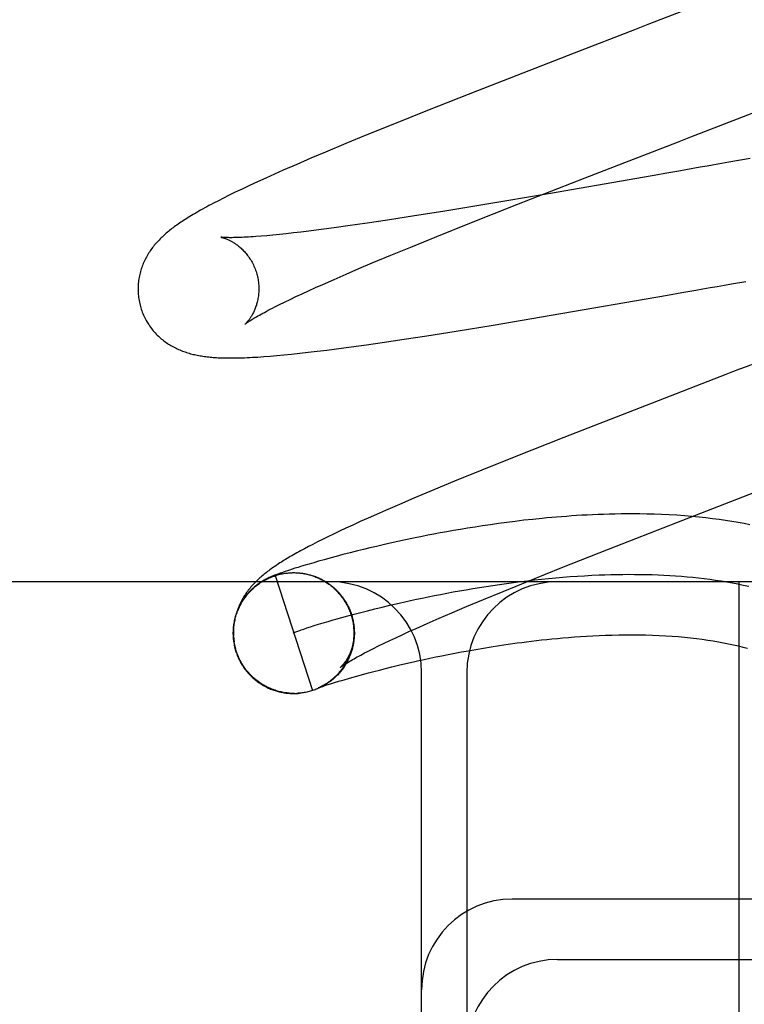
# Model space of a CAD drawing. Header units: inches. Extents: x 0 to 215, y 0 to 139.
# Tile 14 of 112: x 105.179 to 105.299, y 47.814 to 47.977. Entities that reach past the tile are written whole.
import ezdxf

# ---------------------------------------------------------------- set-up
doc = ezdxf.new("R2010")
doc.units = ezdxf.units.IN
doc.header["$LTSCALE"] = 11.804375
doc.header["$MEASUREMENT"] = 0
doc.linetypes.add('HIDDEN', pattern=[0.2, 0.1, -0.1])
doc.layers.add('DEFAULT_2', color=8, linetype='HIDDEN')

msp = doc.modelspace()

# ---------------------------------------------------------------- linework, layer by layer
at = {"layer": 'DEFAULT_2', "color": 8, "linetype": 'HIDDEN'}
for p, q in [((105.29834, 47.98189), (105.28262, 47.9758)), ((105.27041, 47.97108), (105.25444, 47.96486)), ((105.25444, 47.96486), (105.24642, 47.96168)), ((105.24642, 47.96168), (105.24069, 47.95939)), ((105.28975, 47.95722), (105.29986, 47.96113)), ((105.24069, 47.95939), (105.23613, 47.95754)), ((105.23263, 47.9561), (105.22927, 47.9547)), ((105.23613, 47.95754), (105.23263, 47.9561)), ((105.22927, 47.9547), (105.22685, 47.95367)), ((105.22685, 47.95367), (105.22451, 47.95267)), ((105.29955, 47.95363), (105.296, 47.95301)), ((105.22226, 47.95169), (105.22082, 47.95105)), ((105.22451, 47.95267), (105.22226, 47.95169)), ((105.28892, 47.95177), (105.28775, 47.95157)), ((105.21801, 47.94977), (105.21668, 47.94916)), ((105.2194, 47.95041), (105.21801, 47.94977)), ((105.22082, 47.95105), (105.2194, 47.95041)), ((105.26091, 47.94601), (105.27226, 47.95045)), ((105.28078, 47.95035), (105.26619, 47.94782)), ((105.28425, 47.95095), (105.28078, 47.95035)), ((105.21434, 47.94805), (105.21332, 47.94755)), ((105.21545, 47.94858), (105.21434, 47.94805)), ((105.21668, 47.94916), (105.21545, 47.94858)), ((105.21153, 47.94665), (105.21073, 47.94624)), ((105.21239, 47.94709), (105.21153, 47.94665)), ((105.21332, 47.94755), (105.21239, 47.94709)), ((105.26619, 47.94782), (105.25563, 47.94603)), ((105.24868, 47.94489), (105.24398, 47.94414)), ((105.25563, 47.94603), (105.24868, 47.94489)), ((105.25315, 47.94294), (105.26091, 47.94601)), ((105.23953, 47.94345), (105.23616, 47.94294)), ((105.24398, 47.94414), (105.23953, 47.94345)), ((105.2252, 47.94147), (105.22395, 47.94132)), ((105.22649, 47.94162), (105.2252, 47.94147)), ((105.22854, 47.94188), (105.22649, 47.94162)), ((105.2307, 47.94217), (105.22854, 47.94188)), ((105.23297, 47.94249), (105.2307, 47.94217)), ((105.23616, 47.94294), (105.23297, 47.94249)), ((105.24767, 47.94075), (105.25315, 47.94294)), ((105.21956, 47.94087), (105.21861, 47.94079)), ((105.22057, 47.94097), (105.21956, 47.94087)), ((105.22164, 47.94107), (105.22057, 47.94097)), ((105.22277, 47.94119), (105.22164, 47.94107)), ((105.22395, 47.94132), (105.22277, 47.94119)), ((105.24336, 47.93899), (105.24767, 47.94075)), ((105.24009, 47.93764), (105.24336, 47.93899)), ((105.23698, 47.93635), (105.24009, 47.93764)), ((105.23267, 47.93451), (105.23477, 47.93541)), ((105.23477, 47.93541), (105.23698, 47.93635)), ((105.2288, 47.93281), (105.23068, 47.93364)), ((105.23068, 47.93364), (105.23267, 47.93451)), ((105.29646, 47.93289), (105.29882, 47.9333)), ((105.2254, 47.93126), (105.22647, 47.93176)), ((105.22647, 47.93176), (105.22761, 47.93228)), ((105.22761, 47.93228), (105.2288, 47.93281)), ((105.28822, 47.93144), (105.29057, 47.93185)), ((105.2225, 47.92988), (105.22341, 47.93032)), ((105.22341, 47.93032), (105.22437, 47.93078)), ((105.22437, 47.93078), (105.2254, 47.93126)), ((105.26662, 47.9277), (105.28589, 47.93103)), ((105.28589, 47.93103), (105.28822, 47.93144)), ((105.22086, 47.92907), (105.22165, 47.92946)), ((105.22165, 47.92946), (105.2225, 47.92988)), ((105.25701, 47.92608), (105.26662, 47.9277)), ((105.24604, 47.92431), (105.25091, 47.92509)), ((105.25091, 47.92509), (105.25701, 47.92608)), ((105.23867, 47.9232), (105.24228, 47.92373)), ((105.24228, 47.92373), (105.24604, 47.92431)), ((105.22791, 47.92174), (105.22947, 47.92194)), ((105.22947, 47.92194), (105.23107, 47.92214)), ((105.23107, 47.92214), (105.23353, 47.92247)), ((105.23353, 47.92247), (105.23606, 47.92282)), ((105.23606, 47.92282), (105.23867, 47.9232)), ((105.2201, 47.92094), (105.22121, 47.92104)), ((105.22121, 47.92104), (105.22239, 47.92114)), ((105.22239, 47.92114), (105.22365, 47.92127)), ((105.22365, 47.92127), (105.22499, 47.92141)), ((105.22499, 47.92141), (105.22641, 47.92157)), ((105.22641, 47.92157), (105.22791, 47.92174)), ((105.28235, 47.91279), (105.26869, 47.90746)), ((105.26869, 47.90746), (105.26077, 47.90432)), ((105.26077, 47.90432), (105.25512, 47.90205)), ((105.25512, 47.90205), (105.25063, 47.90022)), ((105.25063, 47.90022), (105.24719, 47.89879)), ((105.2439, 47.89741), (105.24152, 47.8964)), ((105.24719, 47.89879), (105.2439, 47.89741)), ((105.24152, 47.8964), (105.23921, 47.8954)), ((105.23633, 47.89413), (105.23502, 47.89354)), ((105.23773, 47.89475), (105.23633, 47.89413)), ((105.23921, 47.8954), (105.23773, 47.89475)), ((105.23379, 47.89298), (105.23265, 47.89245)), ((105.23502, 47.89354), (105.23379, 47.89298)), ((105.25401, 47.89265), (105.25279, 47.89246)), ((105.25527, 47.89285), (105.25401, 47.89265)), ((105.25656, 47.89304), (105.25527, 47.89285)), ((105.25789, 47.89323), (105.25656, 47.89304)), ((105.25926, 47.89341), (105.25789, 47.89323)), ((105.26067, 47.89359), (105.25926, 47.89341)), ((105.26211, 47.89376), (105.26067, 47.89359)), ((105.2636, 47.89392), (105.26211, 47.89376)), ((105.27609, 47.88898), (105.28739, 47.8934)), ((105.22964, 47.89102), (105.22876, 47.89059)), ((105.23057, 47.89147), (105.22964, 47.89102)), ((105.23158, 47.89195), (105.23057, 47.89147)), ((105.23265, 47.89245), (105.23158, 47.89195)), ((105.24524, 47.89109), (105.24383, 47.8908)), ((105.24621, 47.89128), (105.24524, 47.89109)), ((105.24722, 47.89148), (105.24621, 47.89128)), ((105.24827, 47.89167), (105.24722, 47.89148)), ((105.24934, 47.89187), (105.24827, 47.89167)), ((105.25046, 47.89207), (105.24934, 47.89187)), ((105.2516, 47.89226), (105.25046, 47.89207)), ((105.25279, 47.89246), (105.2516, 47.89226)), ((105.22645, 47.88941), (105.22577, 47.88905)), ((105.22717, 47.88978), (105.22645, 47.88941)), ((105.22794, 47.89018), (105.22717, 47.88978)), ((105.22876, 47.89059), (105.22794, 47.89018)), ((105.23769, 47.88945), (105.23661, 47.8892)), ((105.23881, 47.88971), (105.23769, 47.88945)), ((105.23998, 47.88998), (105.23881, 47.88971)), ((105.24121, 47.89025), (105.23998, 47.88998)), ((105.24249, 47.89052), (105.24121, 47.89025)), ((105.24383, 47.8908), (105.24249, 47.89052)), ((105.22577, 47.88905), (105.22513, 47.88871)), ((105.23102, 47.88778), (105.22999, 47.8875)), ((105.23214, 47.88808), (105.23102, 47.88778)), ((105.23332, 47.88838), (105.23214, 47.88808)), ((105.23458, 47.8887), (105.23332, 47.88838)), ((105.23557, 47.88895), (105.23458, 47.8887)), ((105.23661, 47.8892), (105.23557, 47.88895)), ((105.26839, 47.88593), (105.27609, 47.88898)), ((105.22473, 47.88598), (105.22421, 47.88582)), ((105.22529, 47.88615), (105.22473, 47.88598)), ((105.2259, 47.88633), (105.22529, 47.88615)), ((105.22658, 47.88653), (105.2259, 47.88633)), ((105.22732, 47.88675), (105.22658, 47.88653)), ((105.22813, 47.88698), (105.22732, 47.88675)), ((105.22902, 47.88723), (105.22813, 47.88698)), ((105.22999, 47.8875), (105.22902, 47.88723)), ((105.22024, 47.88442), (105.22015, 47.88438)), ((105.22033, 47.88446), (105.22024, 47.88442)), ((105.22043, 47.8845), (105.22033, 47.88446)), ((105.22052, 47.88454), (105.22043, 47.8845)), ((105.22062, 47.88458), (105.22052, 47.88454)), ((105.22072, 47.88462), (105.22062, 47.88458)), ((105.22082, 47.88466), (105.22072, 47.88462)), ((105.22092, 47.8847), (105.22082, 47.88466)), ((105.22103, 47.88474), (105.22092, 47.8847)), ((105.22095, 47.88461), (105.22713, 47.86559)), ((105.2212, 47.8848), (105.22103, 47.88474)), ((105.22137, 47.88486), (105.2212, 47.8848)), ((105.22155, 47.88493), (105.22137, 47.88486)), ((105.22174, 47.885), (105.22155, 47.88493)), ((105.22201, 47.88509), (105.22174, 47.885)), ((105.2223, 47.88519), (105.22201, 47.88509)), ((105.22261, 47.8853), (105.2223, 47.88519)), ((105.22255, 47.88499), (105.22276, 47.88502)), ((105.22295, 47.88541), (105.22261, 47.8853)), ((105.22333, 47.88553), (105.22295, 47.88541)), ((105.22329, 47.88507), (105.22335, 47.88508)), ((105.22375, 47.88567), (105.22333, 47.88553)), ((105.22335, 47.88508), (105.22358, 47.88509)), ((105.22338, 47.88508), (105.22359, 47.88509)), ((105.2235, 47.88508), (105.22358, 47.88509)), ((105.22358, 47.88509), (105.22378, 47.8851)), ((105.22366, 47.88509), (105.22375, 47.88509)), ((105.22421, 47.88582), (105.22375, 47.88567)), ((105.22379, 47.8851), (105.224, 47.8851)), ((105.22413, 47.8851), (105.22423, 47.88509)), ((105.22455, 47.88508), (105.22481, 47.88507)), ((105.22462, 47.88508), (105.22483, 47.88507)), ((105.22467, 47.88507), (105.22479, 47.88506)), ((105.2249, 47.88505), (105.22503, 47.88504)), ((105.22565, 47.88497), (105.22585, 47.88494)), ((105.22596, 47.8849), (105.22624, 47.88485)), ((105.2264, 47.8848), (105.22664, 47.88476)), ((105.22664, 47.88476), (105.22686, 47.8847)), ((105.22683, 47.8847), (105.22706, 47.88464)), ((105.22703, 47.88464), (105.22725, 47.88457)), ((105.22723, 47.88458), (105.22745, 47.8845)), ((105.22742, 47.88451), (105.22764, 47.88443)), ((105.22761, 47.88444), (105.22784, 47.88435)), ((105.22781, 47.88436), (105.22803, 47.88427)), ((105.26295, 47.88374), (105.26839, 47.88593)), ((105.37766, 47.88358), (104.37766, 47.88358)), ((105.22001, 47.88432), (105.21991, 47.88428)), ((105.228, 47.88428), (105.22822, 47.88419)), ((105.22818, 47.8842), (105.2284, 47.8841)), ((105.22837, 47.88411), (105.22859, 47.88401)), ((105.22856, 47.88402), (105.22877, 47.88391)), ((105.22874, 47.88392), (105.22895, 47.88381)), ((105.22892, 47.88382), (105.22913, 47.88371)), ((105.2291, 47.88372), (105.22931, 47.8836)), ((105.22927, 47.88361), (105.22948, 47.88349)), ((105.22945, 47.8835), (105.22966, 47.88338)), ((105.22962, 47.88339), (105.22983, 47.88326)), ((105.22979, 47.88327), (105.22999, 47.88314)), ((105.22996, 47.88315), (105.23016, 47.88301)), ((105.23012, 47.88302), (105.23032, 47.88288)), ((105.23028, 47.8829), (105.23048, 47.88275)), ((105.23044, 47.88277), (105.23064, 47.88262)), ((105.25866, 47.882), (105.26295, 47.88374)), ((105.29766, 47.88358), (105.29766, 47.75858)), ((105.2306, 47.88263), (105.23079, 47.88248)), ((105.23075, 47.88249), (105.23094, 47.88234)), ((105.2309, 47.88235), (105.23109, 47.88219)), ((105.23105, 47.88221), (105.23124, 47.88205)), ((105.2312, 47.88206), (105.23138, 47.8819)), ((105.23134, 47.88191), (105.23152, 47.88174)), ((105.23148, 47.88176), (105.23165, 47.88159)), ((105.23161, 47.88161), (105.23179, 47.88143)), ((105.23175, 47.88145), (105.23191, 47.88127)), ((105.23188, 47.88129), (105.23204, 47.8811)), ((105.232, 47.88112), (105.23216, 47.88094)), ((105.25542, 47.88066), (105.25866, 47.882)), ((105.23212, 47.88096), (105.23228, 47.88077)), ((105.23224, 47.88079), (105.2324, 47.8806)), ((105.23236, 47.88062), (105.23251, 47.88042)), ((105.23247, 47.88044), (105.23262, 47.88024)), ((105.23258, 47.88027), (105.23272, 47.88007)), ((105.23268, 47.88009), (105.23282, 47.87989)), ((105.23863, 47.8794), (105.2399, 47.8797)), ((105.25235, 47.87938), (105.25542, 47.88066)), ((105.23195, 47.87767), (105.23295, 47.87794)), ((105.23295, 47.87794), (105.23399, 47.87822)), ((105.23399, 47.87822), (105.23509, 47.87851)), ((105.23509, 47.87851), (105.23623, 47.8788)), ((105.23623, 47.8788), (105.23741, 47.8791)), ((105.23741, 47.8791), (105.23863, 47.8794)), ((105.24808, 47.87755), (105.25016, 47.87845)), ((105.25016, 47.87845), (105.25235, 47.87938)), ((105.22677, 47.87613), (105.22741, 47.87634)), ((105.22741, 47.87634), (105.22811, 47.87655)), ((105.22811, 47.87655), (105.22887, 47.87678)), ((105.22887, 47.87678), (105.22968, 47.87702)), ((105.231, 47.8774), (105.23195, 47.87767)), ((105.23368, 47.87778), (105.23384, 47.87712)), ((105.23397, 47.87622), (105.23401, 47.8759)), ((105.24425, 47.87587), (105.24611, 47.87669)), ((105.24611, 47.87669), (105.24808, 47.87755)), ((105.22567, 47.87577), (105.22619, 47.87595)), ((105.22619, 47.87595), (105.22677, 47.87613)), ((105.234, 47.87599), (105.23402, 47.87569)), ((105.23401, 47.87575), (105.23401, 47.87536)), ((105.23402, 47.87552), (105.23402, 47.87516)), ((105.2409, 47.87434), (105.24196, 47.87483)), ((105.24196, 47.87483), (105.24308, 47.87534)), ((105.24308, 47.87534), (105.24425, 47.87587)), ((105.2144, 47.87244), (105.21416, 47.87358)), ((105.23381, 47.87295), (105.23373, 47.8727)), ((105.23385, 47.87316), (105.23377, 47.8729)), ((105.23722, 47.87257), (105.23806, 47.87298)), ((105.23806, 47.87298), (105.23895, 47.87341)), ((105.23895, 47.87341), (105.2399, 47.87387)), ((105.2399, 47.87387), (105.2409, 47.87434)), ((105.25669, 47.87283), (105.25805, 47.87304)), ((105.25805, 47.87304), (105.25947, 47.87325)), ((105.21422, 47.87281), (105.21445, 47.872)), ((105.21454, 47.87199), (105.2144, 47.87244)), ((105.23338, 47.87153), (105.2333, 47.87133)), ((105.23346, 47.87173), (105.23336, 47.87152)), ((105.23352, 47.87193), (105.23343, 47.87171)), ((105.23359, 47.87213), (105.2335, 47.8719)), ((105.23365, 47.87233), (105.23356, 47.8721)), ((105.23371, 47.87254), (105.23362, 47.8723)), ((105.23376, 47.87274), (105.23368, 47.8725)), ((105.23645, 47.87217), (105.23722, 47.87257)), ((105.24752, 47.87115), (105.24853, 47.87135)), ((105.24853, 47.87135), (105.24958, 47.87156)), ((105.24958, 47.87156), (105.25066, 47.87177)), ((105.25066, 47.87177), (105.25178, 47.87198)), ((105.25178, 47.87198), (105.25294, 47.87219)), ((105.25294, 47.87219), (105.25414, 47.87241)), ((105.25414, 47.87241), (105.25539, 47.87262)), ((105.25539, 47.87262), (105.25669, 47.87283)), ((105.24024, 47.8695), (105.24137, 47.86977)), ((105.24137, 47.86977), (105.24256, 47.87005)), ((105.24256, 47.87005), (105.24382, 47.87034)), ((105.24382, 47.87034), (105.2447, 47.87054)), ((105.2447, 47.87054), (105.2456, 47.87074)), ((105.2456, 47.87074), (105.24655, 47.87094)), ((105.24655, 47.87094), (105.24752, 47.87115)), ((105.23446, 47.86799), (105.23538, 47.86824)), ((105.23538, 47.86824), (105.2364, 47.86852)), ((105.2364, 47.86852), (105.23725, 47.86874)), ((105.23725, 47.86874), (105.23818, 47.86898)), ((105.23818, 47.86898), (105.23918, 47.86923)), ((105.23918, 47.86923), (105.24024, 47.8695)), ((105.24516, 47.77358), (105.24516, 47.86858)), ((105.25266, 47.86858), (105.25266, 47.77358)), ((105.22907, 47.86646), (105.22884, 47.86633)), ((105.22925, 47.86657), (105.22902, 47.86643)), ((105.22905, 47.86636), (105.22934, 47.86646)), ((105.22934, 47.86646), (105.22969, 47.86657)), ((105.22969, 47.86657), (105.2301, 47.8667)), ((105.2301, 47.8667), (105.23057, 47.86685)), ((105.23057, 47.86685), (105.2311, 47.86701)), ((105.2311, 47.86701), (105.23169, 47.86719)), ((105.23169, 47.86719), (105.23234, 47.86738)), ((105.23234, 47.86738), (105.23305, 47.86759)), ((105.23305, 47.86759), (105.23362, 47.86775)), ((105.23362, 47.86775), (105.23446, 47.86799)), ((105.2223, 47.86526), (105.22205, 47.86528)), ((105.2222, 47.86525), (105.2225, 47.86522)), ((105.22271, 47.86519), (105.2225, 47.86522)), ((105.22291, 47.86519), (105.22271, 47.86521)), ((105.22311, 47.86515), (105.22291, 47.86517)), ((105.22332, 47.86515), (105.22311, 47.86516)), ((105.22318, 47.86513), (105.2233, 47.86512)), ((105.22413, 47.8651), (105.22392, 47.8651)), ((105.22487, 47.86513), (105.22494, 47.86514)), ((105.22508, 47.86515), (105.22515, 47.86516)), ((105.22528, 47.86518), (105.22534, 47.86519)), ((105.22805, 47.86601), (105.22804, 47.86601)), ((105.22804, 47.86601), (105.22804, 47.86601)), ((105.22806, 47.86602), (105.22805, 47.86601)), ((105.22805, 47.86601), (105.22806, 47.86601)), ((105.22806, 47.86602), (105.2281, 47.86603)), ((105.22808, 47.86603), (105.22807, 47.86602)), ((105.2281, 47.86603), (105.22815, 47.86605)), ((105.22811, 47.86604), (105.2281, 47.86603)), ((105.22815, 47.86605), (105.22823, 47.86608)), ((105.22824, 47.86609), (105.22819, 47.86607)), ((105.22823, 47.86608), (105.22832, 47.86611)), ((105.2283, 47.86612), (105.22824, 47.86609)), ((105.22851, 47.86615), (105.22828, 47.86605)), ((105.22836, 47.86615), (105.2283, 47.86612)), ((105.22832, 47.86611), (105.22842, 47.86615)), ((105.22842, 47.86615), (105.2286, 47.86621)), ((105.2287, 47.86625), (105.22847, 47.86614)), ((105.2286, 47.86621), (105.2288, 47.86628)), ((105.22888, 47.86635), (105.22865, 47.86623)), ((105.2288, 47.86628), (105.22905, 47.86636)), ((105.37766, 47.83108), (105.26016, 47.83108)), ((105.26766, 47.82108), (105.37766, 47.82108))]:
    msp.add_line(p, q, dxfattribs=at)
for points in [[(105.28262, 47.9758), (105.28038, 47.97494), (105.27041, 47.97108)], [(105.27226, 47.95045), (105.28753, 47.95636), (105.28975, 47.95722)], [(105.296, 47.95301), (105.29481, 47.9528), (105.29245, 47.95239)], [(105.28775, 47.95157), (105.28542, 47.95116), (105.28425, 47.95095)], [(105.29245, 47.95239), (105.29127, 47.95218), (105.28892, 47.95177)], [(105.21073, 47.94624), (105.21035, 47.94604), (105.20998, 47.94584), (105.20962, 47.94565), (105.20927, 47.94546), (105.20893, 47.94527), (105.2086, 47.94509), (105.20828, 47.94491), (105.20798, 47.94473), (105.20767, 47.94456), (105.20738, 47.94439), (105.2071, 47.94422), (105.20682, 47.94405), (105.20655, 47.94388), (105.20629, 47.94372), (105.20603, 47.94356), (105.20578, 47.9434), (105.20554, 47.94324), (105.20531, 47.94308), (105.20508, 47.94293), (105.20486, 47.94278), (105.20464, 47.94263), (105.20443, 47.94248), (105.20423, 47.94233), (105.20403, 47.94218), (105.20383, 47.94203), (105.20364, 47.94188), (105.20345, 47.94173), (105.20327, 47.94158), (105.20309, 47.94143), (105.20291, 47.94128), (105.20273, 47.94112), (105.20255, 47.94097), (105.20238, 47.94081), (105.20221, 47.94065), (105.20204, 47.94049), (105.20188, 47.94032), (105.20171, 47.94015), (105.20155, 47.93998), (105.20139, 47.93981), (105.20124, 47.93963), (105.20108, 47.93946), (105.20093, 47.93928), (105.20079, 47.93909), (105.20065, 47.93891), (105.20051, 47.93872), (105.20037, 47.93854), (105.20024, 47.93835), (105.20011, 47.93815), (105.19998, 47.93795), (105.19986, 47.93775), (105.19974, 47.93755), (105.19963, 47.93734), (105.19952, 47.93714), (105.19941, 47.93692), (105.1993, 47.93671), (105.19921, 47.93649), (105.19911, 47.93628), (105.19902, 47.93606), (105.19894, 47.93583), (105.19885, 47.93561), (105.19878, 47.93538), (105.19871, 47.93515), (105.19864, 47.93492), (105.19857, 47.93468), (105.19852, 47.93444), (105.19846, 47.9342), (105.19842, 47.93396), (105.19837, 47.93371), (105.19834, 47.93346), (105.19831, 47.93321), (105.19828, 47.93296), (105.19826, 47.93271), (105.19825, 47.93245), (105.19824, 47.9322), (105.19824, 47.93194), (105.19825, 47.93168), (105.19826, 47.93142), (105.19827, 47.93116), (105.1983, 47.93091), (105.19833, 47.93065), (105.19836, 47.93039), (105.19841, 47.93013), (105.19846, 47.92988), (105.19851, 47.92962), (105.19857, 47.92937), (105.19863, 47.92916)], [(105.21861, 47.94079), (105.21773, 47.94072), (105.21731, 47.94069), (105.2169, 47.94067), (105.21651, 47.94064), (105.21614, 47.94062), (105.21579, 47.9406), (105.21545, 47.94059), (105.21513, 47.94058), (105.21483, 47.94056), (105.21454, 47.94056), (105.21428, 47.94055), (105.21402, 47.94055), (105.21379, 47.94054), (105.21357, 47.94054), (105.21337, 47.94054), (105.21319, 47.94055), (105.21302, 47.94055), (105.21286, 47.94055), (105.21272, 47.94056), (105.21259, 47.94056), (105.21248, 47.94057), (105.21237, 47.94058), (105.21228, 47.94058), (105.2122, 47.94059), (105.21214, 47.94059), (105.21208, 47.9406), (105.21203, 47.94061), (105.212, 47.94061), (105.21197, 47.94061), (105.21195, 47.94062), (105.21195, 47.94062)], [(105.21195, 47.94062), (105.21195, 47.94062), (105.21195, 47.94062), (105.21197, 47.94061), (105.21199, 47.94061), (105.21202, 47.9406), (105.21206, 47.94059), (105.2121, 47.94058), (105.21215, 47.94057), (105.2122, 47.94056), (105.21226, 47.94054), (105.21232, 47.94052), (105.21239, 47.9405), (105.21247, 47.94048), (105.21255, 47.94045), (105.21263, 47.94042), (105.21272, 47.94039), (105.21281, 47.94036), (105.2129, 47.94032), (105.213, 47.94028), (105.2131, 47.94024), (105.2132, 47.94019), (105.21331, 47.94014), (105.21341, 47.94009), (105.21352, 47.94003), (105.21364, 47.93997), (105.21375, 47.9399), (105.21387, 47.93983), (105.21399, 47.93976), (105.21412, 47.93969), (105.21424, 47.9396), (105.21437, 47.93952), (105.2145, 47.93943), (105.21463, 47.93933), (105.21476, 47.93923), (105.21489, 47.93912), (105.21503, 47.93901), (105.21516, 47.9389), (105.2153, 47.93878), (105.21544, 47.93865), (105.21557, 47.93851), (105.21571, 47.93837), (105.21585, 47.93823), (105.21598, 47.93808), (105.21612, 47.93792), (105.21625, 47.93775), (105.21638, 47.93758), (105.21651, 47.93741), (105.21664, 47.93723), (105.21676, 47.93704), (105.21688, 47.93685), (105.217, 47.93666), (105.21711, 47.93646), (105.21722, 47.93625), (105.21732, 47.93605), (105.21742, 47.93583), (105.21752, 47.93562), (105.21761, 47.9354), (105.21769, 47.93517), (105.21777, 47.93495), (105.21784, 47.93472), (105.2179, 47.93452)], [(105.2179, 47.93452), (105.21795, 47.93432), (105.21801, 47.93409), (105.21806, 47.93385), (105.2181, 47.93362), (105.21814, 47.93338), (105.21817, 47.93315), (105.21819, 47.93291), (105.21821, 47.93268), (105.21823, 47.93245), (105.21823, 47.93222), (105.21823, 47.93199), (105.21823, 47.93176), (105.21822, 47.93154), (105.2182, 47.93132), (105.21818, 47.93111), (105.21816, 47.93089), (105.21813, 47.93068), (105.21809, 47.93048), (105.21806, 47.93028), (105.21801, 47.93008), (105.21797, 47.92989), (105.21792, 47.9297), (105.21787, 47.92952), (105.21782, 47.92935), (105.21776, 47.92918), (105.2177, 47.92902), (105.21764, 47.92886), (105.21758, 47.9287), (105.21752, 47.92855), (105.21745, 47.92841), (105.21739, 47.92827), (105.21732, 47.92813), (105.21726, 47.928), (105.21719, 47.92788), (105.21713, 47.92776), (105.21706, 47.92765), (105.21699, 47.92753), (105.21693, 47.92743), (105.21686, 47.92733), (105.2168, 47.92723), (105.21673, 47.92714), (105.21667, 47.92705), (105.21661, 47.92696), (105.21655, 47.92688), (105.21649, 47.92681), (105.21643, 47.92674), (105.21637, 47.92667), (105.21632, 47.92661), (105.21627, 47.92655), (105.21622, 47.92649), (105.21618, 47.92644), (105.21613, 47.9264), (105.21609, 47.92636), (105.21606, 47.92633), (105.21603, 47.9263), (105.216, 47.92627), (105.21598, 47.92625), (105.21596, 47.92624), (105.21595, 47.92623), (105.21595, 47.92622)], [(105.29057, 47.93185), (105.29174, 47.93206), (105.29292, 47.93227), (105.2941, 47.93247), (105.29528, 47.93268), (105.29646, 47.93289)], [(105.19863, 47.92916), (105.19869, 47.92895), (105.19877, 47.9287), (105.19885, 47.92845), (105.19894, 47.92821), (105.19904, 47.92797), (105.19914, 47.92773), (105.19925, 47.9275), (105.19936, 47.92726), (105.19948, 47.92703), (105.1996, 47.92681), (105.19973, 47.92658), (105.19986, 47.92637), (105.2, 47.92615), (105.20014, 47.92594), (105.20029, 47.92573), (105.20044, 47.92553), (105.20059, 47.92533), (105.20075, 47.92514), (105.20092, 47.92495), (105.20108, 47.92477), (105.20125, 47.92459), (105.20142, 47.92441), (105.2016, 47.92424), (105.20178, 47.92408), (105.20196, 47.92392), (105.20214, 47.92376), (105.20232, 47.92361), (105.20251, 47.92347), (105.2027, 47.92332), (105.20289, 47.92319), (105.20309, 47.92305), (105.20329, 47.92292), (105.20349, 47.9228), (105.20369, 47.92268), (105.2039, 47.92256), (105.2041, 47.92245), (105.20431, 47.92234), (105.20452, 47.92223), (105.20473, 47.92213), (105.20494, 47.92204), (105.20515, 47.92195), (105.20536, 47.92186), (105.20558, 47.92178), (105.2058, 47.92169), (105.20602, 47.92162), (105.20624, 47.92154), (105.20646, 47.92147), (105.20669, 47.92141), (105.20691, 47.92134), (105.20714, 47.92128), (105.20737, 47.92123), (105.20759, 47.92118), (105.20782, 47.92113), (105.20805, 47.92108), (105.20828, 47.92104), (105.20851, 47.92099), (105.20874, 47.92096), (105.20898, 47.92092), (105.20921, 47.92089), (105.20945, 47.92086), (105.20969, 47.92083), (105.20994, 47.9208), (105.21018, 47.92078), (105.21043, 47.92075), (105.21069, 47.92073), (105.21095, 47.92071), (105.21122, 47.9207), (105.21149, 47.92068), (105.21177, 47.92067), (105.21206, 47.92066), (105.21236, 47.92065), (105.21266, 47.92064), (105.21298, 47.92064), (105.2133, 47.92064), (105.21363, 47.92063), (105.21398, 47.92064), (105.21434, 47.92064), (105.2147, 47.92065), (105.21508, 47.92066), (105.21547, 47.92067), (105.21588, 47.92068), (105.21629, 47.9207), (105.21672, 47.92072), (105.21716, 47.92074), (105.21761, 47.92077), (105.21808, 47.92079), (105.21856, 47.92083), (105.21906, 47.92086), (105.2201, 47.92094)], [(105.21595, 47.92622), (105.21596, 47.92623), (105.21597, 47.92624), (105.21599, 47.92626), (105.21603, 47.92628), (105.21607, 47.92631), (105.21612, 47.92635), (105.21617, 47.92639), (105.21624, 47.92644), (105.21632, 47.9265), (105.21642, 47.92656), (105.21652, 47.92663), (105.21664, 47.92671), (105.21677, 47.92679), (105.21691, 47.92688), (105.21707, 47.92698), (105.21724, 47.92708), (105.21742, 47.9272), (105.21763, 47.92732), (105.21784, 47.92744), (105.21808, 47.92758), (105.21833, 47.92772), (105.21859, 47.92786), (105.21887, 47.92802), (105.21916, 47.92818), (105.21947, 47.92834), (105.21979, 47.92852), (105.22013, 47.92869), (105.22049, 47.92888), (105.22086, 47.92907)], [(105.30561, 47.92179), (105.29889, 47.91919), (105.29777, 47.91876), (105.29665, 47.91833), (105.29554, 47.9179), (105.28235, 47.91279)], [(105.28739, 47.8934), (105.30371, 47.89972), (105.30482, 47.90015), (105.30594, 47.90058), (105.31603, 47.90449)], [(105.29952, 47.89303), (105.29854, 47.89322), (105.29754, 47.8934), (105.29652, 47.89357), (105.29548, 47.89373), (105.29442, 47.89389), (105.29334, 47.89403), (105.29223, 47.89416), (105.29109, 47.89428), (105.2899, 47.8944), (105.28867, 47.8945), (105.28741, 47.89459), (105.28614, 47.89466), (105.28487, 47.89472), (105.28364, 47.89477), (105.28244, 47.8948), (105.28131, 47.89482), (105.28023, 47.89483), (105.27919, 47.89483), (105.27819, 47.89482), (105.2772, 47.8948), (105.27624, 47.89478), (105.27529, 47.89475), (105.27437, 47.89472), (105.27346, 47.89468), (105.27256, 47.89464), (105.27169, 47.89459), (105.27082, 47.89454), (105.26997, 47.89448), (105.26914, 47.89442), (105.26831, 47.89436), (105.2675, 47.89429), (105.2667, 47.89422), (105.26591, 47.89415), (105.26513, 47.89408), (105.2636, 47.89392)], [(105.22513, 47.88871), (105.22483, 47.88854), (105.22453, 47.88838), (105.22424, 47.88821), (105.22396, 47.88806), (105.22369, 47.8879), (105.22343, 47.88775), (105.22317, 47.88759), (105.22292, 47.88744), (105.22267, 47.8873), (105.22243, 47.88715), (105.22219, 47.887), (105.22196, 47.88686), (105.22173, 47.88671), (105.22151, 47.88657), (105.22129, 47.88642), (105.22108, 47.88628), (105.22087, 47.88614), (105.22066, 47.886), (105.22046, 47.88585), (105.22026, 47.88571), (105.22006, 47.88557), (105.21987, 47.88542), (105.21967, 47.88528), (105.21948, 47.88513), (105.2193, 47.88498), (105.21911, 47.88484), (105.21893, 47.88469), (105.21875, 47.88454), (105.21858, 47.88438), (105.2184, 47.88423), (105.21823, 47.88407), (105.21806, 47.88391), (105.21789, 47.88375), (105.21772, 47.88359), (105.21756, 47.88342), (105.2174, 47.88325), (105.21724, 47.88308), (105.21708, 47.88291), (105.21693, 47.88273), (105.21678, 47.88255), (105.21663, 47.88237), (105.21649, 47.88219), (105.21635, 47.882), (105.21621, 47.88182), (105.21608, 47.88163), (105.21595, 47.88143), (105.21582, 47.88124), (105.2157, 47.88104), (105.21558, 47.88084), (105.21546, 47.88064), (105.21535, 47.88043), (105.21524, 47.88022), (105.21514, 47.88001), (105.21504, 47.87979), (105.21494, 47.87958), (105.21485, 47.87936), (105.21476, 47.87914), (105.21468, 47.87891), (105.2146, 47.87869), (105.21453, 47.87846), (105.21446, 47.87822), (105.21439, 47.87799), (105.21433, 47.87775), (105.21428, 47.87751), (105.21423, 47.87727), (105.21418, 47.87703), (105.21414, 47.87678), (105.21411, 47.87653), (105.21408, 47.87628)], [(105.21409, 47.8761), (105.21411, 47.87631), (105.21414, 47.87651), (105.21417, 47.87672), (105.21421, 47.87692), (105.21424, 47.87712), (105.21429, 47.87732), (105.21434, 47.87752), (105.21439, 47.87772), (105.21444, 47.87792), (105.2145, 47.87812), (105.21457, 47.87832), (105.21464, 47.87851), (105.21471, 47.8787), (105.21479, 47.87889), (105.21487, 47.87908), (105.21495, 47.87927), (105.21504, 47.87946), (105.21513, 47.87964), (105.21523, 47.87983), (105.21532, 47.88001), (105.21543, 47.88019), (105.21553, 47.88036), (105.21565, 47.88054), (105.21576, 47.88071), (105.21588, 47.88088), (105.216, 47.88105), (105.21612, 47.88121), (105.21625, 47.88137), (105.21638, 47.88153), (105.21652, 47.88169), (105.21665, 47.88184), (105.21679, 47.88199), (105.21694, 47.88214), (105.21709, 47.88229), (105.21723, 47.88243), (105.21739, 47.88257), (105.21754, 47.8827), (105.2177, 47.88284), (105.21786, 47.88296), (105.21803, 47.88309), (105.21819, 47.88321), (105.21836, 47.88333), (105.21853, 47.88345), (105.21871, 47.88356), (105.21888, 47.88367), (105.21906, 47.88377), (105.21924, 47.88387), (105.21942, 47.88397), (105.21961, 47.88406), (105.2198, 47.88415), (105.21998, 47.88424), (105.22017, 47.88432), (105.22037, 47.8844), (105.22056, 47.88447), (105.22075, 47.88454), (105.22095, 47.88461)], [(105.22015, 47.88438), (105.2201, 47.88436), (105.22001, 47.88432)], [(105.22095, 47.88461), (105.22115, 47.88467), (105.22134, 47.88473), (105.22154, 47.88478), (105.22174, 47.88483), (105.22194, 47.88488), (105.22215, 47.88492), (105.22235, 47.88496), (105.22255, 47.88499)], [(105.2227, 47.88501), (105.22278, 47.88502), (105.22283, 47.88503)], [(105.22276, 47.88502), (105.22296, 47.88504), (105.22316, 47.88506), (105.22337, 47.88508)], [(105.22288, 47.88503), (105.22293, 47.88504), (105.22298, 47.88504)], [(105.2231, 47.88506), (105.22316, 47.88506), (105.22322, 47.88507)], [(105.22375, 47.88509), (105.22399, 47.8851), (105.22419, 47.8851), (105.2244, 47.88509), (105.22461, 47.88508)], [(105.22384, 47.8851), (105.22393, 47.8851), (105.22403, 47.8851)], [(105.22434, 47.88509), (105.22444, 47.88509), (105.22455, 47.88508)], [(105.22479, 47.88506), (105.22502, 47.88505), (105.22522, 47.88503), (105.22543, 47.885), (105.22563, 47.88497), (105.22583, 47.88494)], [(105.22515, 47.88503), (105.22528, 47.88501), (105.22541, 47.88499)], [(105.22554, 47.88497), (105.22568, 47.88495), (105.22582, 47.88492)], [(105.22583, 47.88494), (105.22606, 47.8849), (105.22626, 47.88485)], [(105.2261, 47.88487), (105.22625, 47.88483), (105.2264, 47.8848)], [(105.22624, 47.88485), (105.22646, 47.8848), (105.22666, 47.88475)], [(105.22655, 47.88476), (105.2267, 47.88472), (105.22686, 47.88467), (105.22701, 47.88462), (105.22717, 47.88457), (105.22734, 47.88451), (105.2275, 47.88445), (105.22767, 47.88438), (105.22784, 47.88431), (105.22802, 47.88424), (105.22819, 47.88416), (105.22837, 47.88407), (105.22856, 47.88398), (105.22874, 47.88388), (105.22893, 47.88378), (105.22912, 47.88367), (105.2293, 47.88355), (105.22949, 47.88343), (105.22967, 47.88331), (105.22984, 47.88318), (105.23002, 47.88306), (105.23019, 47.88292), (105.23035, 47.88279), (105.23052, 47.88265), (105.23068, 47.8825), (105.23084, 47.88236), (105.23099, 47.8822), (105.23115, 47.88205), (105.23129, 47.88189), (105.23144, 47.88173), (105.23158, 47.88157), (105.23172, 47.8814), (105.23186, 47.88123), (105.23199, 47.88106), (105.23211, 47.88088), (105.23224, 47.8807), (105.23236, 47.88052), (105.23247, 47.88034), (105.23258, 47.88015), (105.23269, 47.87996), (105.23279, 47.87977), (105.23289, 47.87958), (105.23299, 47.87939), (105.23308, 47.87919), (105.23317, 47.87899), (105.23325, 47.87879), (105.23333, 47.87859), (105.2334, 47.87838), (105.23346, 47.87821)], [(105.2399, 47.8797), (105.24146, 47.88006), (105.24239, 47.88027), (105.24334, 47.88048), (105.2443, 47.88069), (105.24528, 47.88089), (105.24628, 47.8811), (105.24729, 47.8813), (105.24831, 47.8815), (105.24935, 47.8817), (105.2504, 47.8819), (105.25147, 47.88209), (105.25254, 47.88228), (105.25363, 47.88246), (105.25473, 47.88264), (105.25584, 47.88282), (105.25696, 47.88299), (105.25808, 47.88315), (105.25922, 47.88331), (105.26037, 47.88347), (105.26152, 47.88362), (105.26268, 47.88376), (105.26384, 47.88389), (105.26502, 47.88402), (105.26619, 47.88413), (105.26738, 47.88424), (105.26856, 47.88435), (105.26975, 47.88444), (105.27095, 47.88452), (105.27214, 47.8846), (105.27334, 47.88466), (105.27454, 47.88472)], [(105.27454, 47.88472), (105.27552, 47.88475), (105.2765, 47.88478), (105.27748, 47.8848), (105.27846, 47.88482), (105.27943, 47.88483), (105.28041, 47.88482), (105.28139, 47.88482), (105.28236, 47.8848), (105.28334, 47.88477), (105.28431, 47.88474), (105.28528, 47.88469), (105.28624, 47.88464), (105.2872, 47.88458), (105.28816, 47.88451), (105.28912, 47.88443), (105.29007, 47.88433), (105.29102, 47.88423), (105.29196, 47.88412), (105.2929, 47.884), (105.29383, 47.88387), (105.29476, 47.88373), (105.29568, 47.88357), (105.2966, 47.88341), (105.29751, 47.88323), (105.29841, 47.88304), (105.29931, 47.88285)], [(105.21991, 47.88428), (105.21986, 47.88425), (105.21981, 47.88423), (105.21976, 47.8842), (105.2197, 47.88418), (105.21965, 47.88415), (105.21959, 47.88413), (105.21954, 47.8841), (105.21948, 47.88407), (105.21943, 47.88404), (105.21937, 47.88401), (105.21931, 47.88398), (105.21925, 47.88395), (105.2192, 47.88392), (105.21914, 47.88388), (105.21908, 47.88385), (105.21902, 47.88382), (105.21896, 47.88378), (105.21889, 47.88374), (105.21883, 47.88371), (105.21876, 47.88367), (105.2187, 47.88362), (105.21863, 47.88358), (105.21855, 47.88353), (105.21848, 47.88348), (105.2184, 47.88343), (105.21832, 47.88338), (105.21824, 47.88332), (105.21815, 47.88326), (105.21806, 47.88319), (105.21797, 47.88313), (105.21787, 47.88305), (105.21778, 47.88298), (105.21768, 47.8829), (105.21758, 47.88282), (105.21748, 47.88273), (105.21738, 47.88264), (105.21727, 47.88255), (105.21716, 47.88246), (105.21706, 47.88235), (105.21695, 47.88225), (105.21684, 47.88214), (105.21673, 47.88203), (105.21662, 47.88191), (105.2165, 47.88178), (105.21639, 47.88166), (105.21628, 47.88152), (105.21617, 47.88139), (105.21606, 47.88125), (105.21594, 47.8811), (105.21583, 47.88095), (105.21572, 47.88078), (105.21561, 47.88062), (105.21549, 47.88044), (105.21538, 47.88026), (105.21527, 47.88007), (105.21516, 47.87988), (105.21506, 47.87968), (105.21496, 47.87948), (105.21486, 47.87928), (105.21478, 47.87908), (105.21469, 47.87888), (105.21461, 47.87868), (105.21453, 47.87847), (105.21446, 47.87826), (105.2144, 47.87805), (105.21433, 47.87784), (105.21427, 47.87763), (105.21422, 47.87741), (105.21417, 47.8772), (105.21413, 47.87698), (105.21409, 47.87676), (105.21406, 47.87654), (105.21403, 47.87633), (105.214, 47.87611), (105.21398, 47.87589), (105.21397, 47.87567), (105.21396, 47.87544), (105.21395, 47.87522), (105.21395, 47.875), (105.21396, 47.87478), (105.21397, 47.87456), (105.21398, 47.87434), (105.214, 47.87412), (105.21402, 47.8739), (105.21405, 47.87368), (105.21409, 47.87346), (105.21413, 47.87324), (105.21417, 47.87303), (105.21422, 47.87281)], [(105.23279, 47.87991), (105.23292, 47.8797), (105.23301, 47.87952), (105.2331, 47.87933), (105.23319, 47.87914), (105.23327, 47.87895), (105.23335, 47.87876), (105.23342, 47.87857), (105.23349, 47.87837), (105.23356, 47.87818), (105.23362, 47.87798), (105.23368, 47.87778)], [(105.23288, 47.87973), (105.23298, 47.87954), (105.23307, 47.87936), (105.23315, 47.87917), (105.23323, 47.87898), (105.23331, 47.87879), (105.23339, 47.8786), (105.23346, 47.8784), (105.23352, 47.87821)], [(105.23346, 47.87821), (105.23351, 47.87804), (105.23358, 47.87782), (105.23363, 47.87761), (105.23369, 47.8774), (105.23373, 47.87718), (105.23378, 47.87696), (105.23382, 47.87675), (105.23385, 47.87653), (105.23388, 47.87631), (105.2339, 47.87609), (105.23392, 47.87587), (105.23394, 47.87565), (105.23395, 47.87543), (105.23395, 47.87521), (105.23395, 47.87499), (105.23395, 47.87477), (105.23394, 47.87455), (105.23392, 47.87433), (105.2339, 47.87411), (105.23388, 47.87389), (105.23385, 47.87367), (105.23381, 47.87345), (105.23377, 47.87323), (105.23373, 47.87302), (105.23368, 47.8728), (105.23363, 47.87259), (105.23357, 47.87238), (105.23351, 47.87216), (105.23344, 47.87195), (105.23337, 47.87175), (105.23329, 47.87154), (105.23321, 47.87133), (105.23313, 47.87113), (105.23304, 47.87093), (105.23294, 47.87073), (105.23285, 47.87054), (105.23275, 47.87035), (105.23265, 47.87017), (105.23254, 47.86999), (105.23244, 47.86982), (105.23233, 47.86966), (105.23223, 47.8695), (105.23212, 47.86934), (105.23202, 47.8692), (105.23191, 47.86906), (105.23181, 47.86892), (105.2317, 47.86879), (105.2316, 47.86866), (105.23149, 47.86854), (105.23139, 47.86842), (105.23128, 47.86831), (105.23118, 47.8682), (105.23107, 47.86809), (105.23097, 47.86799), (105.23087, 47.86789), (105.23077, 47.86779), (105.23067, 47.8677), (105.23057, 47.86762), (105.23047, 47.86753), (105.23038, 47.86745), (105.23028, 47.86737), (105.23019, 47.8673), (105.2301, 47.86723), (105.23001, 47.86716), (105.22993, 47.86709), (105.22984, 47.86703), (105.22976, 47.86697), (105.22968, 47.86692), (105.2296, 47.86687), (105.22953, 47.86682), (105.22946, 47.86677), (105.22939, 47.86672), (105.22933, 47.86668), (105.22926, 47.86664), (105.2292, 47.86661), (105.22915, 47.86657), (105.22909, 47.86654), (105.22904, 47.86651), (105.22899, 47.86648), (105.22894, 47.86645), (105.22889, 47.86642), (105.22884, 47.8664), (105.22879, 47.86637), (105.22875, 47.86635), (105.2287, 47.86632), (105.22866, 47.8663), (105.22862, 47.86628), (105.22858, 47.86626), (105.22854, 47.86624), (105.2285, 47.86622), (105.22846, 47.8662), (105.22843, 47.86618), (105.22839, 47.86616), (105.22836, 47.86615)], [(105.23352, 47.87821), (105.23358, 47.87801), (105.23364, 47.87781), (105.2337, 47.87761), (105.23375, 47.87741), (105.23379, 47.87721), (105.23383, 47.87701), (105.23387, 47.8768), (105.2339, 47.8766), (105.23393, 47.87639)], [(105.21404, 47.87487), (105.21404, 47.87508), (105.21404, 47.87528), (105.21405, 47.87549), (105.21406, 47.87569), (105.21407, 47.8759), (105.21408, 47.87628)], [(105.22968, 47.87702), (105.23055, 47.87727), (105.231, 47.8774)], [(105.23384, 47.87712), (105.23387, 47.87692), (105.23391, 47.87669), (105.23395, 47.87645), (105.23396, 47.87619)], [(105.23387, 47.87695), (105.23391, 47.87675), (105.23394, 47.87654), (105.23397, 47.87633), (105.23399, 47.87611)], [(105.21406, 47.87603), (105.21405, 47.87578), (105.21404, 47.87552), (105.21403, 47.87527), (105.21403, 47.87501), (105.21405, 47.87467)], [(105.21415, 47.87364), (105.21412, 47.87385), (105.2141, 47.87405), (105.21408, 47.87426), (105.21406, 47.87446), (105.21404, 47.87475)], [(105.22404, 47.8751), (105.224, 47.8751), (105.22397, 47.8751), (105.22395, 47.8751), (105.22395, 47.87511), (105.22396, 47.87512), (105.22399, 47.87514), (105.22403, 47.87516), (105.22409, 47.87519), (105.22417, 47.87523), (105.22426, 47.87527), (105.22438, 47.87531), (105.22451, 47.87536), (105.22466, 47.87542), (105.22483, 47.87548), (105.22502, 47.87555), (105.22522, 47.87562), (105.22544, 47.87569), (105.22567, 47.87577)], [(105.23402, 47.87529), (105.23402, 47.87507), (105.23401, 47.87484), (105.234, 47.87462), (105.23398, 47.8744), (105.23396, 47.87419), (105.23393, 47.87398), (105.2339, 47.87377), (105.23386, 47.87357), (105.23382, 47.87337), (105.23378, 47.87318), (105.23373, 47.87299), (105.23368, 47.87281), (105.23363, 47.87263), (105.23357, 47.87246), (105.23352, 47.8723), (105.23346, 47.87213), (105.2334, 47.87198), (105.23334, 47.87183), (105.23327, 47.87168), (105.23321, 47.87154), (105.23314, 47.8714), (105.23308, 47.87127), (105.23301, 47.87115), (105.23295, 47.87102), (105.23288, 47.87091), (105.23281, 47.87079), (105.23275, 47.87069), (105.23268, 47.87058), (105.23262, 47.87048), (105.23255, 47.87039), (105.23249, 47.8703), (105.23243, 47.87021), (105.23237, 47.87013), (105.23231, 47.87005), (105.23225, 47.86998), (105.23219, 47.86991), (105.23214, 47.86984), (105.23208, 47.86978), (105.23203, 47.86973), (105.23199, 47.86968), (105.23194, 47.86963), (105.2319, 47.86959), (105.23187, 47.86955), (105.23183, 47.86952), (105.2318, 47.86949), (105.23178, 47.86947), (105.23176, 47.86945), (105.23175, 47.86944), (105.23174, 47.86943), (105.23174, 47.86943)], [(105.23402, 47.87516), (105.23402, 47.87495), (105.23401, 47.87474), (105.234, 47.87454), (105.23399, 47.87433), (105.23397, 47.87412), (105.23395, 47.87392), (105.23392, 47.87371), (105.23389, 47.87351), (105.23386, 47.87331), (105.23382, 47.8731)], [(105.23402, 47.87569), (105.23403, 47.87548), (105.23404, 47.87527), (105.23404, 47.87506), (105.23404, 47.87484), (105.23403, 47.87463), (105.23402, 47.87442), (105.234, 47.87421), (105.23398, 47.874), (105.23395, 47.87379), (105.23392, 47.87358), (105.23389, 47.87337), (105.23385, 47.87316)], [(105.23396, 47.87619), (105.23398, 47.87598), (105.23399, 47.87578), (105.23401, 47.87557)], [(105.25947, 47.87325), (105.26097, 47.87346), (105.26174, 47.87356), (105.26253, 47.87366), (105.26334, 47.87376), (105.26416, 47.87386), (105.265, 47.87396), (105.26587, 47.87405), (105.26675, 47.87414), (105.26764, 47.87423), (105.26856, 47.87431), (105.26951, 47.87439), (105.27047, 47.87446), (105.27145, 47.87453), (105.27246, 47.8746), (105.27349, 47.87466), (105.27454, 47.87471), (105.27561, 47.87475), (105.27669, 47.87478), (105.27779, 47.87481), (105.2789, 47.87482), (105.28001, 47.87483), (105.28113, 47.87482), (105.28225, 47.8748), (105.28337, 47.87477), (105.28448, 47.87472), (105.28557, 47.87466), (105.28665, 47.87459), (105.2877, 47.87451), (105.28871, 47.87442), (105.2897, 47.87432), (105.29067, 47.87421), (105.29161, 47.87409), (105.29253, 47.87395), (105.29342, 47.87381), (105.2943, 47.87366), (105.29516, 47.8735), (105.29599, 47.87333), (105.29681, 47.87316), (105.2976, 47.87298), (105.29836, 47.87278), (105.2991, 47.87259)], [(105.21406, 47.87449), (105.21408, 47.87424), (105.2141, 47.87398), (105.21414, 47.87372), (105.21416, 47.87358)], [(105.21445, 47.872), (105.21451, 47.87182), (105.21458, 47.87162), (105.21466, 47.87141), (105.21474, 47.87121), (105.21483, 47.87101), (105.21492, 47.87081), (105.21502, 47.87061), (105.21512, 47.87042), (105.21522, 47.87023), (105.21533, 47.87004), (105.21544, 47.86985), (105.21556, 47.86966), (105.21568, 47.86948), (105.21581, 47.8693), (105.21594, 47.86912), (105.21607, 47.86895), (105.21621, 47.86878), (105.21635, 47.86861), (105.21649, 47.86844), (105.21664, 47.86828), (105.21679, 47.86812), (105.21695, 47.86797), (105.2171, 47.86782), (105.21726, 47.86767), (105.21743, 47.86752), (105.2176, 47.86738), (105.21777, 47.86725), (105.21794, 47.86711), (105.21812, 47.86698), (105.21829, 47.86686), (105.21848, 47.86674), (105.21866, 47.86662), (105.21885, 47.8665), (105.21904, 47.86639), (105.21923, 47.86629), (105.21942, 47.86619), (105.21961, 47.86609), (105.2198, 47.866), (105.21999, 47.86592), (105.22018, 47.86584), (105.22037, 47.86576), (105.22055, 47.8657), (105.22073, 47.86563), (105.22091, 47.86558), (105.22108, 47.86552), (105.22125, 47.86547), (105.22141, 47.86543), (105.22158, 47.86539), (105.22174, 47.86535), (105.22189, 47.86531), (105.22205, 47.86528)], [(105.21569, 47.86964), (105.21561, 47.86975), (105.21554, 47.86987), (105.21546, 47.87), (105.21538, 47.87013), (105.21531, 47.87026), (105.21523, 47.8704), (105.21515, 47.87055), (105.21508, 47.8707), (105.215, 47.87085), (105.21493, 47.87101), (105.21486, 47.87116), (105.21479, 47.87132), (105.21472, 47.87149), (105.21466, 47.87165), (105.2146, 47.87182), (105.21454, 47.87199)], [(105.23328, 47.87132), (105.2332, 47.87113), (105.23312, 47.87094), (105.23303, 47.87076), (105.23294, 47.87057), (105.23284, 47.87039), (105.23274, 47.87021), (105.23264, 47.87003), (105.23253, 47.86985), (105.23242, 47.86967), (105.23231, 47.8695), (105.23219, 47.86933), (105.23207, 47.86916), (105.23195, 47.869), (105.23182, 47.86884), (105.23169, 47.86868), (105.23156, 47.86852), (105.23142, 47.86837), (105.23128, 47.86821), (105.23114, 47.86807), (105.23099, 47.86792), (105.23084, 47.86778), (105.23069, 47.86764), (105.23053, 47.8675), (105.23037, 47.86737), (105.23021, 47.86724), (105.23005, 47.86711), (105.22988, 47.86699), (105.22971, 47.86687), (105.22954, 47.86676), (105.22937, 47.86664), (105.22919, 47.86654)], [(105.23174, 47.86943), (105.23174, 47.86943), (105.23175, 47.86944), (105.23177, 47.86946), (105.2318, 47.86948), (105.23184, 47.86951), (105.23188, 47.86954), (105.23193, 47.86958), (105.232, 47.86963), (105.23207, 47.86968), (105.23216, 47.86974), (105.23226, 47.8698), (105.23237, 47.86988), (105.23249, 47.86996), (105.23263, 47.87004), (105.23277, 47.87014), (105.23294, 47.87024), (105.23312, 47.87035), (105.23331, 47.87046), (105.23352, 47.87059), (105.23375, 47.87072), (105.23399, 47.87085), (105.23424, 47.871), (105.23451, 47.87115), (105.23479, 47.8713), (105.2351, 47.87146), (105.23541, 47.87163), (105.23574, 47.87181), (105.23609, 47.87199), (105.23645, 47.87217)], [(105.23264, 47.87), (105.23253, 47.86982), (105.23242, 47.86964), (105.2323, 47.86947), (105.23218, 47.86929), (105.23206, 47.86912), (105.23193, 47.86895), (105.23179, 47.86879), (105.23166, 47.86862), (105.23152, 47.86846), (105.23138, 47.86831), (105.23123, 47.86815), (105.23108, 47.868), (105.23093, 47.86785), (105.23077, 47.86771), (105.23062, 47.86757), (105.23046, 47.86743), (105.23029, 47.8673), (105.23012, 47.86716), (105.22995, 47.86704), (105.22978, 47.86691), (105.22961, 47.86679), (105.22943, 47.86668), (105.22925, 47.86657)], [(105.22211, 47.86531), (105.22191, 47.86536), (105.22171, 47.8654), (105.22151, 47.86545), (105.22131, 47.86551), (105.22112, 47.86557), (105.22092, 47.86563), (105.22073, 47.86569), (105.22054, 47.86576), (105.22035, 47.86584), (105.22016, 47.86592), (105.21997, 47.866), (105.21979, 47.86608), (105.21961, 47.86617), (105.21942, 47.86626), (105.21924, 47.86636), (105.21907, 47.86646), (105.21889, 47.86656), (105.21872, 47.86667), (105.21855, 47.86678), (105.21838, 47.86689), (105.21821, 47.86701), (105.21805, 47.86713), (105.21788, 47.86726), (105.21773, 47.86738), (105.21757, 47.86751), (105.21742, 47.86765), (105.21726, 47.86778), (105.21712, 47.86792), (105.21697, 47.86807), (105.21683, 47.86821), (105.21669, 47.86836), (105.21655, 47.86851), (105.21642, 47.86866), (105.21629, 47.86882), (105.21616, 47.86898), (105.21604, 47.86914), (105.21592, 47.86931), (105.2158, 47.86947), (105.21569, 47.86964)], [(105.21655, 47.8685), (105.21642, 47.86866), (105.21629, 47.86881), (105.21616, 47.86897), (105.21604, 47.86914), (105.21592, 47.8693), (105.2158, 47.86947), (105.21569, 47.86964)], [(105.2221, 47.86529), (105.2219, 47.86534), (105.2217, 47.86538), (105.22151, 47.86543), (105.22131, 47.86549), (105.22112, 47.86554), (105.22092, 47.86561), (105.22073, 47.86567), (105.22054, 47.86574), (105.22035, 47.86582), (105.22016, 47.86589), (105.21997, 47.86597), (105.21979, 47.86606)], [(105.22235, 47.86523), (105.22249, 47.86521), (105.22264, 47.86519), (105.22291, 47.86517)], [(105.22278, 47.86517), (105.22291, 47.86515), (105.22305, 47.86514), (105.22331, 47.86513)], [(105.22372, 47.86511), (105.22352, 47.86512), (105.22331, 47.86513)], [(105.22343, 47.86511), (105.22355, 47.86511), (105.22366, 47.8651), (105.22392, 47.8651)], [(105.22413, 47.86512), (105.22393, 47.86512), (105.22372, 47.86512)], [(105.22378, 47.8651), (105.22389, 47.8651), (105.224, 47.8651), (105.2241, 47.8651), (105.22433, 47.86511)], [(105.2242, 47.8651), (105.22429, 47.8651), (105.22454, 47.86511)], [(105.22439, 47.8651), (105.22447, 47.86511), (105.22456, 47.86511)], [(105.22535, 47.86519), (105.22515, 47.86516), (105.22494, 47.86514), (105.22474, 47.86513), (105.22454, 47.86511)], [(105.22464, 47.86512), (105.22472, 47.86512), (105.22479, 47.86513)], [(105.22713, 47.86559), (105.22694, 47.86553), (105.22674, 47.86548), (105.22655, 47.86542), (105.22635, 47.86538), (105.22615, 47.86533), (105.22595, 47.86529), (105.22575, 47.86526), (105.22555, 47.86523), (105.22535, 47.8652), (105.22515, 47.86517), (105.22494, 47.86515)], [(105.22713, 47.86559), (105.22694, 47.86553), (105.22674, 47.86547), (105.22655, 47.86542), (105.22635, 47.86537), (105.22615, 47.86533), (105.22595, 47.86529), (105.22575, 47.86525), (105.22555, 47.86522), (105.22538, 47.86519)], [(105.22752, 47.86573), (105.22733, 47.86566), (105.22713, 47.86559)], [(105.22812, 47.86597), (105.22793, 47.86589), (105.22773, 47.86581), (105.22753, 47.86573), (105.22734, 47.86566)], [(105.22832, 47.86606), (105.2281, 47.86596), (105.22791, 47.86588)], [(105.22819, 47.86607), (105.22815, 47.86605), (105.22813, 47.86605)]]:
    msp.add_lwpolyline(points, dxfattribs=at)
for centre, start, end in [((105.23016, 47.86858), 0, 90), ((105.26766, 47.86858), 90, 180), ((105.26016, 47.81608), 90, 180), ((105.26766, 47.80608), 90, 180)]:
    msp.add_arc(centre, 0.015, start, end, dxfattribs=at)

doc.saveas('drawing.dxf')
